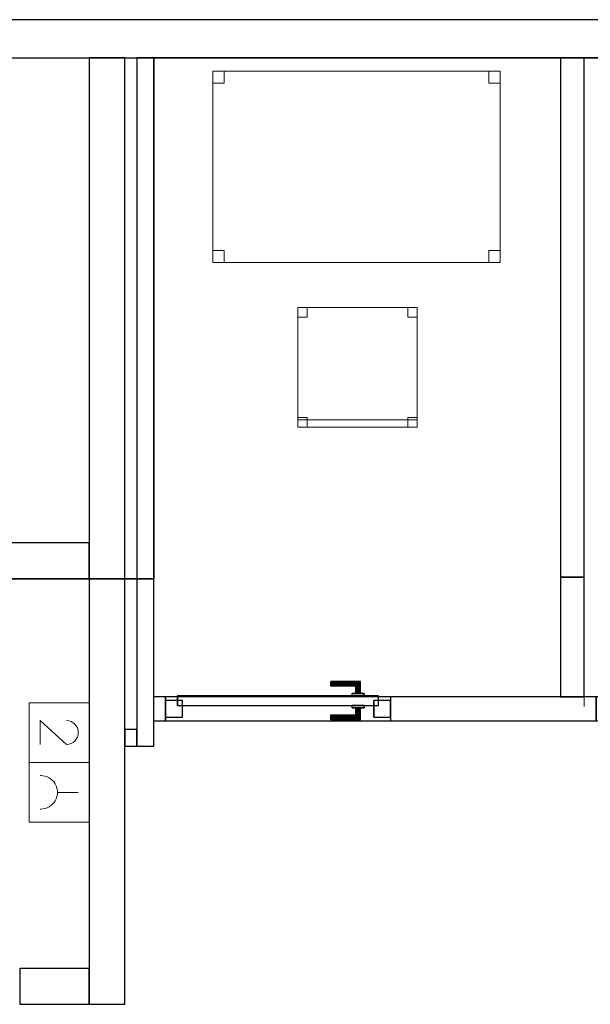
# Model space of a CAD drawing. Header units: metres. Extents: x 397.7 to 427.5, y 12.7 to 28.4.
# Tile 120 of 121: x 420.7 to 423.1, y 24.1 to 28.2. Entities that reach past the tile are written whole.
import ezdxf

# ---------------------------------------------------------------- set-up
doc = ezdxf.new("R2010")
doc.units = ezdxf.units.M
doc.layers.add('01_CARPINTERIA', color=5, linetype='Continuous', lineweight=25, true_color=0x0000ff)
doc.layers.add('01_SUELOS', color=7, linetype='Continuous', lineweight=25, true_color=0x007f00)
for name, color, linetype, lineweight in [('02_MOBILIARIO', 7, 'Continuous', 18), ('A-DETL-____-MBND', 7, 'Continuous', 18), ('A-GENM-____-OTLN', 7, 'Continuous', 18), ('A-WALL-____-MCUT', 7, 'Continuous', 25), ('A-WALL-____-OTLN', 7, 'Continuous', 25)]:
    doc.layers.add(name, color=color, linetype=linetype, lineweight=lineweight)

# ---------------------------------------------------------------- blocks, each defined once
blk = doc.blocks.new('Family - Evans P4-153815-07_ELEC_P4')
at = {"layer": 'A-WALL-____-MCUT', "color": 253, "true_color": 0xaaaaaa}
for p, q in [((2.1724, 0.1), (0, 0.1)), ((0, 0.1), (0, 0)), ((2.1724, 0), (2.1724, 0.1)), ((0, 0), (2.1724, 0))]:
    blk.add_line(p, q, dxfattribs=at)
at = {"layer": 'A-WALL-____-OTLN', "color": 253, "true_color": 0xaaaaaa}
for p, q in [((2.1724, 0.1), (0, 0.1)), ((0, 0.1), (0, 0)), ((2.1724, 0), (2.1724, 0.1)), ((0, 0), (2.1724, 0))]:
    blk.add_line(p, q, dxfattribs=at)
at = {"layer": 'A-WALL-____-OTLN', "color": 253, "lineweight": 18, "true_color": 0xaaaaaa}
blk.add_line((0, 0), (2.1724, 0), dxfattribs=at)
blk = doc.blocks.new('Family - Evans P4-153840-07_ELEC_P4')
at = {"layer": 'A-WALL-____-MCUT', "color": 253, "true_color": 0xaaaaaa}
for p, q in [((0.05, 0.07), (0, 0.07)), ((0, 0.07), (0, 0)), ((0.05, 0), (0.05, 0.07)), ((0, 0), (0.05, 0))]:
    blk.add_line(p, q, dxfattribs=at)
at = {"layer": 'A-WALL-____-OTLN', "color": 253, "true_color": 0xaaaaaa}
for p, q in [((0.05, 0.07), (0, 0.07)), ((0, 0.07), (0, 0)), ((0.05, 0), (0.05, 0.07)), ((0, 0), (0.05, 0))]:
    blk.add_line(p, q, dxfattribs=at)
at = {"layer": 'A-WALL-____-OTLN', "color": 253, "lineweight": 18, "true_color": 0xaaaaaa}
blk.add_line((0, 0), (0.05, 0), dxfattribs=at)
blk = doc.blocks.new('Family - Evans P4-153899-07_ELEC_P4')
at = {"layer": 'A-WALL-____-MCUT', "color": 253, "true_color": 0xaaaaaa}
for p, q in [((3.9588, 0.15), (0, 0.15)), ((0, 0.15), (0, 0)), ((3.9588, 0), (3.9588, 0.15)), ((0, 0), (3.9588, 0))]:
    blk.add_line(p, q, dxfattribs=at)
at = {"layer": 'A-WALL-____-OTLN', "color": 253, "true_color": 0xaaaaaa}
for p, q in [((3.9588, 0.15), (0, 0.15)), ((0, 0.15), (0, 0)), ((3.9588, 0), (3.9588, 0.15)), ((0, 0), (3.9588, 0))]:
    blk.add_line(p, q, dxfattribs=at)
at = {"layer": 'A-WALL-____-OTLN', "color": 253, "lineweight": 18, "true_color": 0xaaaaaa}
blk.add_line((0, 0), (3.9588, 0), dxfattribs=at)
blk = doc.blocks.new('Family - Taula 120X80_P4-153921-07_ELEC_P4')
at = {"layer": 'A-DETL-____-MBND', "color": 253, "true_color": 0xaaaaaa}
for p, q in [((0, 0), (0, 0.8001)), ((0, 0.8001), (1.2, 0.8001)), ((1.2, 0.8001), (0, 0.8001)), ((0, 0.8001), (0, 0)), ((0, 0.7501), (0, 0.8001)), ((0, 0.8001), (0.0464, 0.8001)), ((0.0464, 0.8001), (0, 0.8001)), ((0, 0.8001), (0, 0.7501)), ((0.0464, 0.8001), (0.0464, 0.7501)), ((0.0464, 0.7501), (0.0464, 0.8001)), ((1.1536, 0.7501), (1.1536, 0.8001)), ((1.1536, 0.8001), (1.2, 0.8001)), ((1.2, 0.8001), (1.1536, 0.8001)), ((1.1536, 0.8001), (1.1536, 0.7501)), ((1.2, 0.8001), (1.2, 0)), ((1.2, 0), (1.2, 0.8001)), ((1.2, 0.8001), (1.2, 0.7501)), ((1.2, 0.7501), (1.2, 0.8001)), ((0.0464, 0.7501), (0, 0.7501)), ((0, 0.7501), (0.0464, 0.7501)), ((1.2, 0.7501), (1.1536, 0.7501)), ((1.1536, 0.7501), (1.2, 0.7501)), ((0, 0), (0, 0.05)), ((0, 0.05), (0.0464, 0.05)), ((0.0464, 0.05), (0, 0.05)), ((0, 0.05), (0, 0)), ((0.0464, 0.05), (0.0464, 0)), ((0.0464, 0), (0.0464, 0.05)), ((1.1536, 0), (1.1536, 0.05)), ((1.1536, 0.05), (1.2, 0.05)), ((1.2, 0.05), (1.1536, 0.05)), ((1.1536, 0.05), (1.1536, 0)), ((1.2, 0.05), (1.2, 0)), ((1.2, 0), (1.2, 0.05)), ((1.2, 0), (0, 0)), ((0.0464, 0), (0, 0)), ((0, 0), (0.0464, 0)), ((1.2, 0), (1.1536, 0)), ((1.1536, 0), (1.2, 0)), ((0, 0), (1.2, 0))]:
    blk.add_line(p, q, dxfattribs=at)
blk = doc.blocks.new('Family - Evans P4-153945-07_ELEC_P4')
at = {"layer": 'A-WALL-____-MCUT', "color": 253, "true_color": 0xaaaaaa}
for p, q in [((0.29, 0.15), (0, 0.15)), ((0, 0.15), (0, 0)), ((0.29, 0), (0.29, 0.15)), ((0, 0), (0.29, 0))]:
    blk.add_line(p, q, dxfattribs=at)
at = {"layer": 'A-WALL-____-OTLN', "color": 253, "true_color": 0xaaaaaa}
for p, q in [((0.29, 0.15), (0, 0.15)), ((0, 0.15), (0, 0)), ((0.29, 0), (0.29, 0.15)), ((0, 0), (0.29, 0))]:
    blk.add_line(p, q, dxfattribs=at)
at = {"layer": 'A-WALL-____-OTLN', "color": 253, "lineweight": 18, "true_color": 0xaaaaaa}
blk.add_line((0, 0), (0.29, 0), dxfattribs=at)
blk = doc.blocks.new('Family - Mampara P4-153994-07_ELEC_P4')
at = {"layer": 'A-WALL-____-MCUT', "color": 253, "true_color": 0xaaaaaa}
for p, q in [((0.5008, 0.1), (0, 0.1)), ((0, 0.1), (0, 0)), ((0.5008, 0), (0.5008, 0.1)), ((0, 0), (0.5008, 0))]:
    blk.add_line(p, q, dxfattribs=at)
at = {"layer": 'A-WALL-____-OTLN', "color": 253, "true_color": 0xaaaaaa}
for p, q in [((0.5008, 0.1), (0, 0.1)), ((0, 0.1), (0, 0)), ((0.5008, 0), (0.5008, 0.1)), ((0, 0), (0.5008, 0))]:
    blk.add_line(p, q, dxfattribs=at)
at = {"layer": 'A-WALL-____-OTLN', "color": 253, "lineweight": 18, "true_color": 0xaaaaaa}
blk.add_line((-0.0392, 0), (0.5008, 0), dxfattribs=at)
blk = doc.blocks.new('Family - Evans P4-154211-07_ELEC_P4')
at = {"layer": 'A-WALL-____-MCUT', "color": 253, "true_color": 0xaaaaaa}
for p, q in [((2.8788, 0.07), (0, 0.07)), ((0, 0.07), (0, 0)), ((2.8788, 0), (2.8788, 0.07)), ((0, 0), (2.8788, 0))]:
    blk.add_line(p, q, dxfattribs=at)
at = {"layer": 'A-WALL-____-OTLN', "color": 253, "true_color": 0xaaaaaa}
for p, q in [((2.8788, 0.07), (0, 0.07)), ((0, 0.07), (0, 0)), ((2.8788, 0), (2.8788, 0.07)), ((0, 0), (2.8788, 0))]:
    blk.add_line(p, q, dxfattribs=at)
at = {"layer": 'A-WALL-____-OTLN', "color": 253, "lineweight": 18, "true_color": 0xaaaaaa}
blk.add_line((0, 0), (2.8788, 0), dxfattribs=at)
blk = doc.blocks.new('Family - Evans P4-154228-07_ELEC_P4')
at = {"layer": 'A-WALL-____-MCUT', "color": 253, "true_color": 0xaaaaaa}
for p, q in [((25.5877, 0.16), (0.0332, 0.16)), ((0, 0), (25.556, 0))]:
    blk.add_line(p, q, dxfattribs=at)
at = {"layer": 'A-WALL-____-OTLN', "color": 253, "true_color": 0xaaaaaa}
for p, q in [((25.5877, 0.16), (0.0332, 0.16)), ((0, 0), (25.556, 0))]:
    blk.add_line(p, q, dxfattribs=at)
at = {"layer": 'A-WALL-____-OTLN', "color": 253, "lineweight": 18, "true_color": 0xaaaaaa}
blk.add_line((0, 0), (25.556, 0), dxfattribs=at)
blk = doc.blocks.new('Family - Mampara P4-154284-07_ELEC_P4')
at = {"layer": 'A-WALL-____-MCUT', "color": 253, "true_color": 0xaaaaaa}
for p, q in [((0.0207, 0.1), (0, 0)), ((0.3951, 0.1), (0.0207, 0.1)), ((0.3951, 0), (0.3951, 0.1)), ((1.3351, 0.1), (1.3351, 0)), ((2.1923, 0.1), (1.3351, 0.1)), ((2.1923, 0), (2.1923, 0.1)), ((3.1323, 0.1), (3.1323, 0)), ((3.9923, 0.1), (3.1323, 0.1)), ((3.9923, 0), (3.9923, 0.1)), ((4.9323, 0.1), (4.9323, 0)), ((4.9823, 0.1), (4.9323, 0.1)), ((4.9823, 0), (4.9823, 0.1)), ((0, 0), (0.3951, 0)), ((1.3351, 0), (1.3851, 0)), ((1.3851, 0), (1.3851, 0.0392)), ((1.3851, 0.0392), (1.4851, 0.0392)), ((1.4851, 0.0392), (1.4851, 0)), ((1.4851, 0), (2.1923, 0)), ((3.1323, 0), (3.9923, 0)), ((4.9323, 0), (4.9823, 0))]:
    blk.add_line(p, q, dxfattribs=at)
at = {"layer": 'A-WALL-____-OTLN', "color": 253, "true_color": 0xaaaaaa}
for p, q in [((0.0207, 0.1), (0, 0)), ((4.9823, 0.1), (0.0207, 0.1)), ((0.3951, 0), (0.3951, 0.1)), ((1.3351, 0.1), (0.3951, 0.1)), ((1.3351, 0), (1.3351, 0.1)), ((2.1923, 0), (2.1923, 0.1)), ((3.1323, 0.1), (2.1923, 0.1)), ((3.1323, 0), (3.1323, 0.1)), ((3.9923, 0), (3.9923, 0.1)), ((4.9323, 0.1), (3.9923, 0.1)), ((4.9323, 0), (4.9323, 0.1)), ((4.9823, 0), (4.9823, 0.1)), ((0, 0), (1.3851, 0)), ((0.3951, 0), (1.3351, 0)), ((1.3851, 0.0392), (1.4851, 0.0392)), ((1.3851, 0), (1.3851, 0.0392)), ((1.4851, 0.0392), (1.4851, 0)), ((1.4851, 0), (4.9823, 0)), ((2.1923, 0), (3.1323, 0)), ((3.9923, 0), (4.9323, 0))]:
    blk.add_line(p, q, dxfattribs=at)
at = {"layer": 'A-WALL-____-OTLN', "color": 253, "lineweight": 18, "true_color": 0xaaaaaa}
blk.add_line((0, 0), (4.9823, 0), dxfattribs=at)
blk = doc.blocks.new('Family - Vano porta P4-154286-07_ELEC_P4')
at = {"layer": 'A-GENM-____-OTLN', "color": 253, "true_color": 0xaaaaaa}
for p, q in [((422.267, 25.395), (421.327, 25.395)), ((421.327, 25.395), (421.327, 25.295)), ((421.327, 25.395), (422.267, 25.395)), ((421.327, 25.295), (421.327, 25.395)), ((422.267, 25.295), (422.267, 25.395)), ((422.267, 25.295), (422.267, 25.395)), ((421.327, 25.295), (422.267, 25.295)), ((422.267, 25.295), (421.327, 25.295))]:
    blk.add_line(p, q, dxfattribs=at)
blk = doc.blocks.new('Family - LONDR55-XX_ZZ-ARQ-CAA-M3D-Londres55-154397-07_ELEC_P4')
at = {"layer": '01_CARPINTERIA', "color": 161, "true_color": 0xaaaaff}
for p, q in [((0.69, 0.1487), (0.69, 0.15)), ((0.69, 0.15), (0.69, 0.1487)), ((0.815, 0.15), (0.69, 0.15)), ((0.69, 0.145), (0.69, 0.1487)), ((0.69, 0.1487), (0.69, 0.145)), ((0.8137, 0.1487), (0.69, 0.1487)), ((0.8137, 0.1487), (0.69, 0.1487)), ((0.69, 0.14), (0.69, 0.145)), ((0.69, 0.145), (0.69, 0.14)), ((0.81, 0.145), (0.69, 0.145)), ((0.81, 0.145), (0.69, 0.145)), ((0.69, 0.135), (0.69, 0.14)), ((0.69, 0.14), (0.69, 0.135)), ((0.69, 0.14), (0.805, 0.14)), ((0.805, 0.14), (0.69, 0.14)), ((0.69, 0.135), (0.69, 0.1313)), ((0.69, 0.1313), (0.69, 0.135)), ((0.8, 0.135), (0.69, 0.135)), ((0.8, 0.135), (0.69, 0.135)), ((0.69, 0.1313), (0.69, 0.13)), ((0.69, 0.13), (0.69, 0.1313)), ((0.7963, 0.1313), (0.69, 0.1313)), ((0.7963, 0.1313), (0.69, 0.1313)), ((0.795, 0.13), (0.69, 0.13)), ((0.795, 0.13), (0.7963, 0.1313)), ((0.7963, 0.1313), (0.795, 0.13)), ((0.795, 0.1), (0.795, 0.13)), ((0.7963, 0.1313), (0.8, 0.135)), ((0.8, 0.135), (0.7963, 0.1313)), ((0.7963, 0.1), (0.7963, 0.1313)), ((0.7963, 0.1), (0.7963, 0.1313)), ((0.8, 0.135), (0.805, 0.14)), ((0.805, 0.14), (0.8, 0.135)), ((0.8, 0.1), (0.8, 0.135)), ((0.8, 0.1), (0.8, 0.135)), ((0.81, 0.145), (0.805, 0.14)), ((0.805, 0.14), (0.81, 0.145)), ((0.805, 0.14), (0.805, 0.1)), ((0.805, 0.1), (0.805, 0.14)), ((0.8137, 0.1487), (0.81, 0.145)), ((0.81, 0.145), (0.8137, 0.1487)), ((0.81, 0.1), (0.81, 0.145)), ((0.81, 0.1), (0.81, 0.145)), ((0.815, 0.15), (0.8137, 0.1487)), ((0.8137, 0.1487), (0.815, 0.15)), ((0.8137, 0.1), (0.8137, 0.1487)), ((0.8137, 0.1), (0.8137, 0.1487)), ((0.815, 0.1), (0.815, 0.15)), ((0.89, 0.09), (0.05, 0.09)), ((0.05, 0.09), (0.05, 0.05)), ((0.89, 0.09), (0.05, 0.09)), ((0.05, 0.05), (0.05, 0.09)), ((0.83, 0.1), (0.78, 0.1)), ((0.78, 0.1), (0.83, 0.1)), ((0.78, 0.09), (0.78, 0.1)), ((0.78, 0.09), (0.78, 0.1)), ((0.83, 0.09), (0.78, 0.09)), ((0.78, 0.09), (0.83, 0.09)), ((0.7963, 0.1), (0.795, 0.1)), ((0.795, 0.1), (0.7963, 0.1)), ((0.8, 0.1), (0.7963, 0.1)), ((0.7963, 0.1), (0.8, 0.1)), ((0.805, 0.1), (0.8, 0.1)), ((0.8, 0.1), (0.805, 0.1)), ((0.81, 0.1), (0.805, 0.1)), ((0.805, 0.1), (0.81, 0.1)), ((0.81, 0.1), (0.8137, 0.1)), ((0.8137, 0.1), (0.81, 0.1)), ((0.8137, 0.1), (0.815, 0.1)), ((0.815, 0.1), (0.8137, 0.1)), ((0.83, 0.09), (0.83, 0.1)), ((0.83, 0.1), (0.83, 0.09)), ((0.89, 0.05), (0.89, 0.09)), ((0.89, 0.05), (0.89, 0.09)), ((0.07, 0.07), (0, 0.07)), ((0, 0.07), (0, 0)), ((0.07, 0.07), (0, 0.07)), ((0, 0), (0, 0.07)), ((0.05, 0.05), (0.89, 0.05)), ((0.05, 0.05), (0.89, 0.05)), ((0.07, 0), (0.07, 0.07)), ((0.07, 0), (0.07, 0.07)), ((0.78, 0.05), (0.83, 0.05)), ((0.83, 0.05), (0.78, 0.05)), ((0.78, 0.04), (0.78, 0.05)), ((0.78, 0.04), (0.78, 0.05)), ((0.83, 0.04), (0.83, 0.05)), ((0.83, 0.05), (0.83, 0.04)), ((0.94, 0.07), (0.87, 0.07)), ((0.87, 0.07), (0.87, 0)), ((0.94, 0.07), (0.87, 0.07)), ((0.87, 0), (0.87, 0.07)), ((0.94, 0), (0.94, 0.07)), ((0.94, 0), (0.94, 0.07)), ((0, 0), (0.07, 0)), ((0, 0), (0.07, 0)), ((0.69, 0.0087), (0.69, 0.01)), ((0.69, 0.01), (0.69, 0.0087)), ((0.69, 0.01), (0.795, 0.01)), ((0.69, 0.005), (0.69, 0.0087)), ((0.69, 0.0087), (0.69, 0.005)), ((0.69, 0.0087), (0.7963, 0.0087)), ((0.69, 0.0087), (0.7963, 0.0087)), ((0.69, 0), (0.69, 0.005)), ((0.69, 0.005), (0.69, 0)), ((0.69, 0.005), (0.8, 0.005)), ((0.69, 0.005), (0.8, 0.005)), ((0.69, -0.005), (0.69, 0)), ((0.69, 0), (0.69, -0.005)), ((0.805, 0), (0.69, 0)), ((0.69, 0), (0.805, 0)), ((0.78, 0.04), (0.83, 0.04)), ((0.83, 0.04), (0.78, 0.04)), ((0.7963, 0.04), (0.795, 0.04)), ((0.795, 0.04), (0.7963, 0.04)), ((0.795, 0.01), (0.795, 0.04)), ((0.7963, 0.0087), (0.795, 0.01)), ((0.795, 0.01), (0.7963, 0.0087)), ((0.8, 0.04), (0.7963, 0.04)), ((0.7963, 0.04), (0.8, 0.04)), ((0.7963, 0.0087), (0.7963, 0.04)), ((0.7963, 0.0087), (0.7963, 0.04)), ((0.8, 0.005), (0.7963, 0.0087)), ((0.7963, 0.0087), (0.8, 0.005)), ((0.8, 0.04), (0.805, 0.04)), ((0.805, 0.04), (0.8, 0.04)), ((0.8, 0.005), (0.8, 0.04)), ((0.8, 0.005), (0.8, 0.04)), ((0.805, 0), (0.8, 0.005)), ((0.8, 0.005), (0.805, 0)), ((0.805, 0.04), (0.81, 0.04)), ((0.81, 0.04), (0.805, 0.04)), ((0.805, 0.04), (0.805, 0)), ((0.805, 0), (0.805, 0.04)), ((0.805, 0), (0.81, -0.005)), ((0.81, 0.04), (0.8137, 0.04)), ((0.8137, 0.04), (0.81, 0.04)), ((0.81, -0.005), (0.81, 0.04)), ((0.81, -0.005), (0.81, 0.04)), ((0.8137, 0.04), (0.815, 0.04)), ((0.815, 0.04), (0.8137, 0.04)), ((0.8137, -0.0087), (0.8137, 0.04)), ((0.8137, -0.0087), (0.8137, 0.04)), ((0.815, -0.01), (0.815, 0.04)), ((0.87, 0), (0.94, 0)), ((0.87, 0), (0.94, 0)), ((0.69, -0.005), (0.69, -0.0087)), ((0.69, -0.0087), (0.69, -0.005)), ((0.69, -0.005), (0.81, -0.005)), ((0.69, -0.005), (0.81, -0.005)), ((0.69, -0.0087), (0.69, -0.01)), ((0.69, -0.01), (0.69, -0.0087)), ((0.69, -0.0087), (0.8137, -0.0087)), ((0.69, -0.0087), (0.8137, -0.0087)), ((0.69, -0.01), (0.815, -0.01)), ((0.81, -0.005), (0.805, 0)), ((0.81, -0.005), (0.8137, -0.0087)), ((0.8137, -0.0087), (0.81, -0.005)), ((0.8137, -0.0087), (0.815, -0.01)), ((0.815, -0.01), (0.8137, -0.0087))]:
    blk.add_line(p, q, dxfattribs=at)
blk = doc.blocks.new('Family - Porta P4-154398-07_ELEC_P4')
blk.add_blockref('Family - LONDR55-XX_ZZ-ARQ-CAA-M3D-Londres55-154397-07_ELEC_P4', (0, 0))
blk = doc.blocks.new('Family - Evans P4-154445-07_ELEC_P4')
at = {"layer": 'A-WALL-____-MCUT', "color": 253, "true_color": 0xaaaaaa}
for p, q in [((0.13, 0.15), (0, 0.15)), ((0, 0.15), (0, 0)), ((0.13, 0), (0.13, 0.15)), ((0.9777, 0.15), (0.9777, 0)), ((1.76, 0.15), (0.9777, 0.15)), ((1.76, 0), (1.76, 0.15)), ((2.56, 0.15), (2.56, 0)), ((3.66, 0.15), (2.56, 0.15)), ((3.66, 0), (3.66, 0.15)), ((4.46, 0.15), (4.46, 0)), ((5.06, 0.15), (4.46, 0.15)), ((5.06, 0), (5.06, 0.15)), ((0, 0), (0.13, 0)), ((0.9777, 0), (1.76, 0)), ((2.56, 0), (3.66, 0)), ((4.46, 0), (5.06, 0))]:
    blk.add_line(p, q, dxfattribs=at)
at = {"layer": 'A-WALL-____-OTLN', "color": 253, "true_color": 0xaaaaaa}
for p, q in [((5.06, 0.15), (0, 0.15)), ((0, 0.15), (0, 0)), ((0.13, 0), (0.13, 0.15)), ((0.9777, 0.15), (0.13, 0.15)), ((0.9777, 0), (0.9777, 0.15)), ((1.76, 0), (1.76, 0.15)), ((2.56, 0.15), (1.76, 0.15)), ((2.56, 0), (2.56, 0.15)), ((3.66, 0), (3.66, 0.15)), ((4.46, 0.15), (3.66, 0.15)), ((4.46, 0), (4.46, 0.15)), ((5.06, 0), (5.06, 0.15)), ((0, 0), (5.06, 0)), ((0.13, 0), (0.9777, 0)), ((1.76, 0), (2.56, 0)), ((3.66, 0), (4.46, 0))]:
    blk.add_line(p, q, dxfattribs=at)
at = {"layer": 'A-WALL-____-OTLN', "color": 253, "lineweight": 18, "true_color": 0xaaaaaa}
blk.add_line((0, 0), (5.06, 0), dxfattribs=at)
blk = doc.blocks.new('Family - LONDR55-XX_ZZ-ARQ-CAA-M3D-Londres55-154484-07_ELEC_P4')
at = {"layer": '01_SUELOS', "color": 9, "true_color": 0xaad4aa}
for p, q in [((22.9818, 14.9576), (22.9818, 12.7788)), ((22.9818, 12.7788), (22.9818, 14.9576)), ((28.518, 14.9576), (22.9818, 14.9576)), ((22.9818, 14.9576), (28.518, 14.9576)), ((22.9818, 12.7788), (18.6295, 12.7788)), ((18.6295, 12.7788), (22.9818, 12.7788))]:
    blk.add_line(p, q, dxfattribs=at)
blk = doc.blocks.new('Family - Cadira d_Oficina_P4-154511-07_ELEC_P4')
at = {"layer": 'A-DETL-____-MBND', "color": 253, "true_color": 0xaaaaaa}
for p, q in [((0, 0.46), (0, 0.5)), ((0, 0.5), (0.04, 0.5)), ((0.04, 0.5), (0, 0.5)), ((0, 0.5), (0, 0.46)), ((0, 0.5), (0.5, 0.5)), ((0, 0), (0, 0.5)), ((0.5, 0.5), (0, 0.5)), ((0, 0.5), (0, 0)), ((0.04, 0.5), (0.04, 0.46)), ((0.04, 0.46), (0.04, 0.5)), ((0.46, 0.46), (0.46, 0.5)), ((0.46, 0.5), (0.5, 0.5)), ((0.5, 0.5), (0.46, 0.5)), ((0.46, 0.5), (0.46, 0.46)), ((0.5, 0.5), (0.5, 0.46)), ((0.5, 0.46), (0.5, 0.5)), ((0.5, 0.5), (0.5, 0)), ((0.5, 0), (0.5, 0.5)), ((0.04, 0.46), (0, 0.46)), ((0, 0.46), (0.04, 0.46)), ((0.5, 0.46), (0.46, 0.46)), ((0.46, 0.46), (0.5, 0.46)), ((0, 0), (0, 0.04)), ((0, 0.04), (0.04, 0.04)), ((0.04, 0.04), (0, 0.04)), ((0, 0.04), (0, 0)), ((0, 0), (0, 0.03)), ((0, 0.03), (0.5, 0.03)), ((0.5, 0.03), (0, 0.03)), ((0, 0.03), (0, 0)), ((0.04, 0), (0, 0)), ((0, 0), (0.04, 0)), ((0.5, 0), (0, 0)), ((0.04, 0.04), (0.04, 0)), ((0.04, 0), (0.04, 0.04)), ((0.46, 0), (0.46, 0.04)), ((0.46, 0.04), (0.5, 0.04)), ((0.5, 0.04), (0.46, 0.04)), ((0.46, 0.04), (0.46, 0)), ((0.5, 0), (0.46, 0)), ((0.5, 0.04), (0.5, 0)), ((0.5, 0), (0.5, 0.04)), ((0.5, 0.03), (0.5, 0)), ((0.5, 0), (0.5, 0.03)), ((0.5, 0), (0, 0)), ((0, 0), (0.5, 0)), ((0, 0), (0.5, 0)), ((0.46, 0), (0.5, 0))]:
    blk.add_line(p, q, dxfattribs=at)
blk = doc.blocks.new('LONDR55-XX_ZZ-ARQ-CAA-M3D-Londres55_ifc-1-07_ELEC_P4')
at = {"layer": '01_CARPINTERIA', "color": 253, "lineweight": 18, "true_color": 0xaaaaaa}
blk.add_blockref('Family - Porta P4-154398-07_ELEC_P4', (421.327, 25.31), dxfattribs=at)
at = {"layer": '01_SUELOS', "color": 253, "lineweight": 18, "true_color": 0xaaaaaa}
blk.add_blockref('Family - LONDR55-XX_ZZ-ARQ-CAA-M3D-Londres55-154484-07_ELEC_P4', (398.2952, 13.1106), dxfattribs=at)
at = {"layer": '02_MOBILIARIO', "color": 253, "lineweight": 18, "true_color": 0xaaaaaa}
for name, p in [('Family - Taula 120X80_P4-153921-07_ELEC_P4', (421.5246, 27.2125)), ('Family - Cadira d_Oficina_P4-154511-07_ELEC_P4', (421.8789, 26.5243))]:
    blk.add_blockref(name, p, dxfattribs=at)
at = {"layer": 'A-GENM-____-OTLN', "color": 253, "lineweight": 18, "true_color": 0xaaaaaa}
blk.add_blockref('Family - Vano porta P4-154286-07_ELEC_P4', (0, 0), dxfattribs=at)
at = {"layer": 'A-WALL-____-OTLN', "color": 253, "lineweight": 18, "true_color": 0xaaaaaa}
for name, p, rotation in [('Family - Evans P4-154228-07_ELEC_P4', (426.8464, 28.2282), 180), ('Family - Evans P4-153899-07_ELEC_P4', (421.007, 28.0682), 270), ('Family - Evans P4-154211-07_ELEC_P4', (421.277, 25.1895), 90), ('Family - Evans P4-153815-07_ELEC_P4', (423.077, 25.8958), 90), ('Family - Mampara P4-153994-07_ELEC_P4', (423.077, 25.395), 90), ('Family - Mampara P4-154284-07_ELEC_P4', (426.2592, 25.395), 180), ('Family - Evans P4-153840-07_ELEC_P4', (421.207, 25.2595), 180), ('Family - Evans P4-153945-07_ELEC_P4', (421.007, 24.2595), 180)]:
    blk.add_blockref(name, p, dxfattribs=dict(at, rotation=rotation))
blk.add_blockref('Family - Evans P4-154445-07_ELEC_P4', (415.947, 25.8895), dxfattribs=at)
blk = doc.blocks.new('ZYR_05_02_02 Presa Doble - 01 Toma Doble-887713-07_ELEC_P4')
at = {"layer": 'A-DETL-____-MBND', "color": 180, "true_color": 0x3c0aff}
for p, q in [((-0.2322, 0), (0.2678, 0)), ((-0.2322, -0.25), (-0.2322, 0)), ((0.0178, 0), (0.0178, -0.25)), ((0.2678, 0), (0.2678, -0.25)), ((0.1428, -0.045), (0.1428, -0.132)), ((-0.0572, -0.0948), (-0.1572, -0.205)), ((-0.1572, -0.205), (-0.0573, -0.205)), ((0.0728, -0.205), (0.0728, -0.202)), ((0.2128, -0.205), (0.2128, -0.202)), ((0.2678, -0.25), (-0.2322, -0.25))]:
    blk.add_line(p, q, dxfattribs=at)
for centre, radius, start in [((-0.1072, -0.095), 0.05, 0.1854), ((0.1428, -0.202), 0.07, 360)]:
    blk.add_arc(centre, radius, start, 180, dxfattribs=at)

msp = doc.modelspace()

# ---------------------------------------------------------------- block references
at = {"lineweight": 5}
msp.add_blockref('LONDR55-XX_ZZ-ARQ-CAA-M3D-Londres55_ifc-1-07_ELEC_P4', (0, 0), dxfattribs=at)
at = {"layer": 'A-DETL-____-MBND', "color": 180, "true_color": 0x3c0aff, "rotation": 269.9999999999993}
msp.add_blockref('ZYR_05_02_02 Presa Doble - 01 Toma Doble-887713-07_ELEC_P4', (421.007, 25.1389), dxfattribs=at)

doc.saveas('drawing.dxf')
